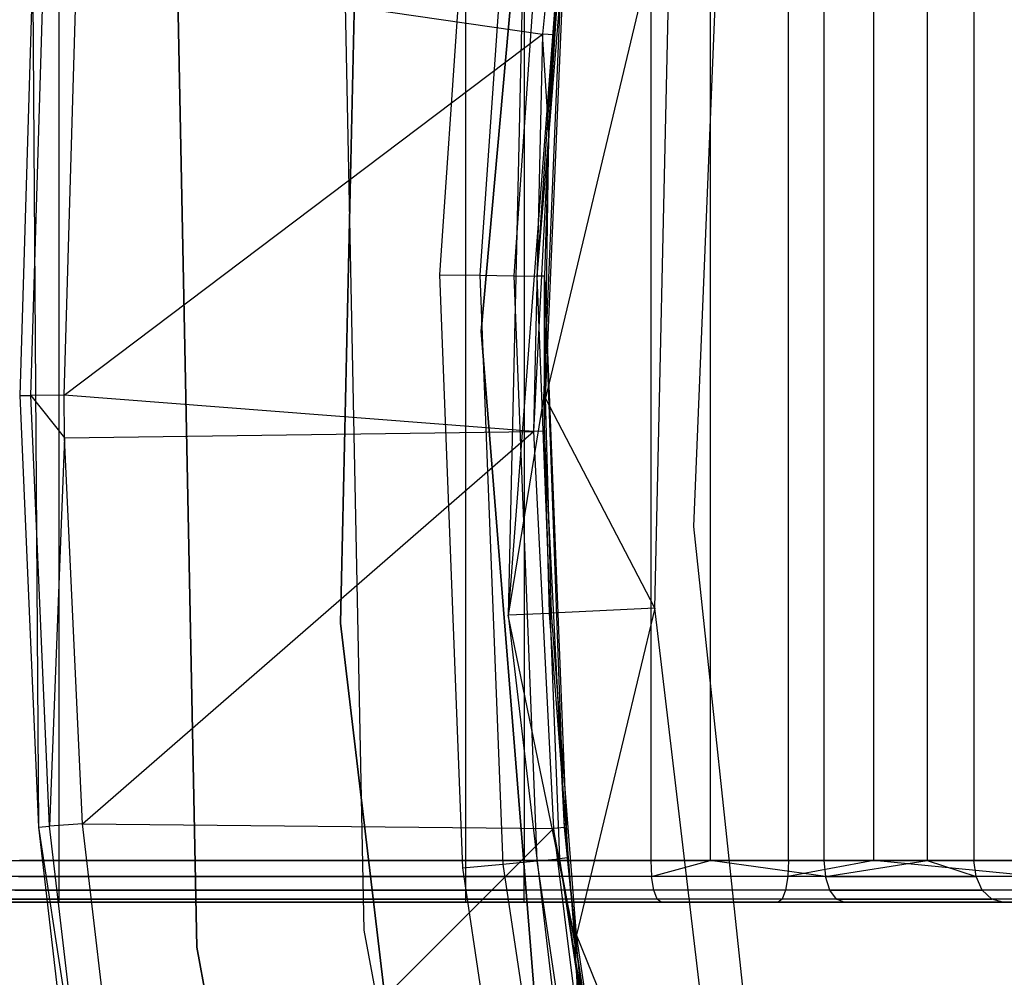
# Model space of a CAD drawing. Extents: x -3.43 to 3.43, y -2.81 to 3.33.
# Tile 7 of 36: x -2.82 to -2.35, y -0.04 to 0.42. Entities that reach past the tile are written whole.
import ezdxf

# ---------------------------------------------------------------- set-up
doc = ezdxf.new("R2010")
doc.units = 0
doc.header["$LTSCALE"] = 2.54
doc.layers.get('0').update_dxf_attribs({"color": 13, "linetype": 'CONTINUOUS'})

# ---------------------------------------------------------------- blocks, each defined once
blk = doc.blocks.new('MSR-DOWNLIGHT_PM_STL_4')
at = {"color": 0}
for p, q in [((-2.53392, 0.58302, 8.605), (-2.5734, 0.1438, 8.605)), ((-2.5734, 0.1438, 2.605), (-2.53392, 0.58302, 2.605)), ((-2.53392, 0.58302, 8.605), (-2.5734, 0.1438, 8.605)), ((-2.5734, 0.1438, 2.605), (-2.53392, 0.58302, 2.605)), ((-2.52582, 0.47403, 3.39444), (-2.5441, 0.28543, 3.39444)), ((-2.52582, 0.47403, 3.39444), (-2.5441, 0.28543, 3.39444)), ((-2.53883, 0.28511, 3.4168), (-2.52059, 0.47333, 3.4168)), ((-2.53883, 0.28511, 3.4168), (-2.52059, 0.47333, 3.4168)), ((-2.59313, 0.17071, 3.505), (-2.57363, 0.45296, 3.505)), ((-2.59313, 0.17071, 3.505), (-2.57363, 0.45296, 3.505)), ((-2.55464, 0.45061, 3.50119), (-2.574, 0.17042, 3.50119)), ((-2.55464, 0.45061, 3.50119), (-2.574, 0.17042, 3.50119)), ((-2.53854, 0.44862, 3.49036), (-2.55778, 0.17018, 3.49036)), ((-2.53854, 0.44862, 3.49036), (-2.55778, 0.17018, 3.49036)), ((-2.52779, 0.44729, 3.47413), (-2.54694, 0.17002, 3.47413)), ((-2.52779, 0.44729, 3.47413), (-2.54694, 0.17002, 3.47413)), ((-2.5412, 0.23852, 3.455), (-2.52779, 0.44729, 3.47413)), ((-2.5412, 0.23852, 3.455), (-2.52779, 0.44729, 3.47413)), ((-2.52401, 0.44683, 3.455), (-2.5412, 0.23852, 3.455)), ((-2.52401, 0.44683, 3.455), (-2.5412, 0.23852, 3.455)), ((-2.53883, 0.28511, 3.4168), (-2.52401, 0.44683, 3.455)), ((-2.53883, 0.28511, 3.4168), (-2.52401, 0.44683, 3.455)), ((-2.45725, 0.41542, 3.615), (-2.47212, 0.05074, 3.615)), ((-2.45725, 0.41542, 3.345), (-2.47212, 0.05074, 3.345)), ((-2.45725, 0.41542, 3.615), (-2.47212, 0.05074, 3.615)), ((-2.45725, 0.41542, 3.345), (-2.47212, 0.05074, 3.345)), ((-2.77455, -0.10849, 9.105), (-2.77455, 0.39151, 9.105)), ((-2.77455, -0.10849, 9.105), (-2.77455, 0.39151, 9.105)), ((-2.58079, -0.10849, 9.305), (-2.58079, 0.39151, 9.305)), ((-2.58079, -0.10849, 9.305), (-2.58079, 0.39151, 9.305)), ((-2.55285, 0.39151, 9.105), (-2.55285, -0.10849, 9.105)), ((-2.55285, 0.39151, 9.105), (-2.55285, -0.10849, 9.105)), ((-2.49258, 0.39151, 9.3163), (-2.49258, -0.10849, 9.3163)), ((-2.49258, 0.39151, 9.3163), (-2.49258, -0.10849, 9.3163)), ((-2.46417, 0.39151, 9.325), (-2.46417, -0.10849, 9.325)), ((-2.46417, 0.39151, 9.325), (-2.46417, -0.10849, 9.325)), ((-2.42684, -0.10849, 9.12114), (-2.42684, 0.39151, 9.12114)), ((-2.42684, -0.10849, 9.12114), (-2.42684, 0.39151, 9.12114)), ((-2.41007, 0.39151, 9.34946), (-2.41007, -0.10849, 9.34946)), ((-2.41007, 0.39151, 9.34946), (-2.41007, -0.10849, 9.34946)), ((-2.38625, -0.10849, 9.13357), (-2.38625, 0.39151, 9.13357)), ((-2.38625, -0.10849, 9.13357), (-2.38625, 0.39151, 9.13357)), ((-2.36088, 0.39151, 9.38272), (-2.36088, -0.10849, 9.38272)), ((-2.36088, 0.39151, 9.38272), (-2.36088, -0.10849, 9.38272)), ((-2.33857, 0.39151, 9.40236), (-2.33857, -0.10849, 9.40236)), ((-2.33857, 0.39151, 9.40236), (-2.33857, -0.10849, 9.40236)), ((-2.6404, 0.00454, 2.605), (-2.63212, 0.37695, 2.605)), ((-2.63212, 0.37695, 0.105), (-2.6404, 0.00454, 0.105)), ((-2.6404, 0.00454, 2.605), (-2.63212, 0.37695, 2.605)), ((-2.63212, 0.37695, 0.105), (-2.6404, 0.00454, 0.105)), ((-2.55246, 0.36959, 0.105), (-2.56049, 0.00834, 0.105)), ((-2.55246, 0.36959, 0.105), (-2.56049, 0.00834, 0.105)), ((-2.53294, 0.36779, 1.08483), (-2.56049, 0.00834, 0.105)), ((-2.53294, 0.36779, 1.08483), (-2.56049, 0.00834, 0.105)), ((-2.53294, 0.36779, 1.08483), (-2.54375, 0.11177, 1.08483)), ((-2.53294, 0.36779, 1.08483), (-2.54375, 0.11177, 1.08483)), ((-2.54268, 0.11178, 1.12476), (-2.53188, 0.36769, 1.12476)), ((-2.54268, 0.11178, 1.12476), (-2.53188, 0.36769, 1.12476)), ((-2.48276, 0.36316, 2.605), (-2.54268, 0.11178, 1.12476)), ((-2.48276, 0.36316, 2.605), (-2.54268, 0.11178, 1.12476)), ((-2.49057, 0.01167, 2.605), (-2.48276, 0.36316, 2.605)), ((-2.49057, 0.01167, 2.605), (-2.48276, 0.36316, 2.605)), ((-2.78719, 0.31899, 0.105), (-2.79336, 0.1131, 2.85779)), ((-2.78719, 0.31899, 2.85779), (-2.79336, 0.1131, 2.85779)), ((-2.78719, 0.31899, 0.105), (-2.79336, 0.1131, 2.85779)), ((-2.78719, 0.31899, 2.85779), (-2.79336, 0.1131, 2.85779)), ((-2.78801, 0.11314, 2.90374), (-2.78185, 0.31864, 2.90374)), ((-2.78801, 0.11314, 2.90374), (-2.78185, 0.31864, 2.90374)), ((-2.78719, 0.31899, 0.105), (-2.7845, -0.09269, 0.105)), ((-2.78719, 0.31899, 0.105), (-2.7845, -0.09269, 0.105)), ((-2.77225, 0.11324, 2.94723), (-2.76612, 0.31759, 2.94723)), ((-2.77225, 0.11324, 2.94723), (-2.76612, 0.31759, 2.94723)), ((-2.76612, 0.31759, 2.94723), (-2.5441, 0.28543, 3.39444)), ((-2.76612, 0.31759, 2.94723), (-2.5441, 0.28543, 3.39444)), ((-2.718, 0.30415, 8.605), (-2.70898, -0.14994, 8.605)), ((-2.70898, -0.14994, 0.105), (-2.718, 0.30415, 0.105)), ((-2.718, 0.30415, 8.605), (-2.70898, -0.14994, 8.605)), ((-2.70898, -0.14994, 0.105), (-2.718, 0.30415, 0.105)), ((-2.63816, 0.29913, 0.105), (-2.6294, -0.14176, 0.105)), ((-2.63816, 0.29913, 0.105), (-2.6294, -0.14176, 0.105)), ((-2.63816, 0.29913, 2.605), (-2.6294, -0.14176, 2.605)), ((-2.63816, 0.29913, 2.605), (-2.6294, -0.14176, 2.605)), ((-2.77225, 0.11324, 2.94723), (-2.5441, 0.28543, 3.39444)), ((-2.77225, 0.11324, 2.94723), (-2.5441, 0.28543, 3.39444)), ((-2.5441, 0.28543, 3.39444), (-2.54846, 0.09599, 3.39444)), ((-2.5441, 0.28543, 3.39444), (-2.54846, 0.09599, 3.39444)), ((-2.53883, 0.28511, 3.4168), (-2.5441, 0.28543, 3.39444)), ((-2.53883, 0.28511, 3.4168), (-2.5441, 0.28543, 3.39444)), ((-2.5412, 0.23852, 3.4168), (-2.5441, 0.28543, 3.39444)), ((-2.5412, 0.23852, 3.4168), (-2.5441, 0.28543, 3.39444)), ((-2.5412, 0.23852, 3.4168), (-2.53883, 0.28511, 3.4168)), ((-2.53883, 0.28511, 3.4168), (-2.5412, 0.23852, 3.455)), ((-2.53883, 0.28511, 3.4168), (-2.5412, 0.23852, 3.455)), ((-2.5412, 0.23852, 3.4168), (-2.53883, 0.28511, 3.4168)), ((-2.5412, 0.23852, 3.4168), (-2.54846, 0.09599, 3.39444)), ((-2.5412, 0.23852, 3.4168), (-2.54846, 0.09599, 3.39444)), ((-2.5412, 0.23852, 3.455), (-2.54694, 0.17002, 3.47413)), ((-2.5412, 0.23852, 3.455), (-2.54694, 0.17002, 3.47413)), ((-2.54318, 0.09606, 3.4168), (-2.5412, 0.23852, 3.4168)), ((-2.54318, 0.09606, 3.4168), (-2.5412, 0.23852, 3.4168)), ((-2.5412, 0.23852, 3.4168), (-2.54314, 0.16996, 3.455)), ((-2.5412, 0.23852, 3.4168), (-2.54314, 0.16996, 3.455)), ((-2.5412, 0.23852, 3.455), (-2.54314, 0.16996, 3.455)), ((-2.5412, 0.23852, 3.455), (-2.54314, 0.16996, 3.455)), ((-2.5412, 0.23852, 3.4168), (-2.5412, 0.23852, 3.455)), ((-2.5412, 0.23852, 3.4168), (-2.5412, 0.23852, 3.455)), ((-2.58208, -0.11201, 3.505), (-2.59313, 0.17071, 3.505)), ((-2.59313, 0.17071, 3.505), (-2.574, 0.17042, 3.50119)), ((-2.58208, -0.11201, 3.505), (-2.59313, 0.17071, 3.505)), ((-2.59313, 0.17071, 3.505), (-2.574, 0.17042, 3.50119)), ((-2.574, 0.17042, 3.50119), (-2.55778, 0.17018, 3.49036)), ((-2.574, 0.17042, 3.50119), (-2.56303, -0.11023, 3.50119)), ((-2.574, 0.17042, 3.50119), (-2.55778, 0.17018, 3.49036)), ((-2.574, 0.17042, 3.50119), (-2.56303, -0.11023, 3.50119)), ((-2.55778, 0.17018, 3.49036), (-2.54694, 0.17002, 3.47413)), ((-2.55778, 0.17018, 3.49036), (-2.54688, -0.10872, 3.49036)), ((-2.55778, 0.17018, 3.49036), (-2.54694, 0.17002, 3.47413)), ((-2.55778, 0.17018, 3.49036), (-2.54688, -0.10872, 3.49036)), ((-2.54314, 0.16996, 3.455), (-2.54694, 0.17002, 3.47413)), ((-2.54694, 0.17002, 3.47413), (-2.53609, -0.10771, 3.47413)), ((-2.54314, 0.16996, 3.455), (-2.54694, 0.17002, 3.47413)), ((-2.54694, 0.17002, 3.47413), (-2.53609, -0.10771, 3.47413)), ((-2.54318, 0.09606, 3.4168), (-2.54314, 0.16996, 3.455)), ((-2.54318, 0.09606, 3.4168), (-2.54314, 0.16996, 3.455)), ((-2.53362, -0.0928, 3.4168), (-2.54314, 0.16996, 3.455)), ((-2.54314, 0.16996, 3.455), (-2.5323, -0.10736, 3.455)), ((-2.53362, -0.0928, 3.4168), (-2.54314, 0.16996, 3.455)), ((-2.54314, 0.16996, 3.455), (-2.5323, -0.10736, 3.455)), ((-2.5734, 0.1438, 8.605), (-2.5734, 0.1438, 2.605)), ((-2.5734, 0.1438, 8.605), (-2.5734, 0.1438, 2.605)), ((-2.5734, 0.1438, 8.605), (-2.53807, -0.29578, 8.605)), ((-2.53807, -0.29578, 2.605), (-2.5734, 0.1438, 2.605)), ((-2.5734, 0.1438, 8.605), (-2.53807, -0.29578, 8.605)), ((-2.53807, -0.29578, 2.605), (-2.5734, 0.1438, 2.605)), ((-2.79336, 0.1131, 2.85779), (-2.78801, 0.11314, 2.90374)), ((-2.79336, 0.1131, 2.85779), (-2.78801, 0.11314, 2.90374)), ((-2.79336, 0.1131, 2.85779), (-2.7845, -0.09269, 0.105)), ((-2.79336, 0.1131, 2.85779), (-2.7845, -0.09269, 0.105)), ((-2.79336, 0.1131, 2.85779), (-2.7845, -0.09269, 2.85779)), ((-2.79336, 0.1131, 2.85779), (-2.7845, -0.09269, 2.85779)), ((-2.77225, 0.11324, 2.94723), (-2.78801, 0.11314, 2.90374)), ((-2.77225, 0.11324, 2.94723), (-2.78801, 0.11314, 2.90374)), ((-2.78801, 0.11314, 2.90374), (-2.77204, 0.0929, 2.94723)), ((-2.77917, -0.09226, 2.90374), (-2.78801, 0.11314, 2.90374)), ((-2.78801, 0.11314, 2.90374), (-2.77204, 0.0929, 2.94723)), ((-2.77917, -0.09226, 2.90374), (-2.78801, 0.11314, 2.90374)), ((-2.54846, 0.09599, 3.39444), (-2.77225, 0.11324, 2.94723)), ((-2.77204, 0.0929, 2.94723), (-2.77225, 0.11324, 2.94723)), ((-2.54846, 0.09599, 3.39444), (-2.77225, 0.11324, 2.94723)), ((-2.77204, 0.0929, 2.94723), (-2.77225, 0.11324, 2.94723)), ((-2.54375, 0.11177, 1.08483), (-2.56049, 0.00834, 0.105)), ((-2.54375, 0.11177, 1.08483), (-2.56049, 0.00834, 0.105)), ((-2.54375, 0.11177, 1.08483), (-2.54268, 0.11178, 1.12476)), ((-2.54375, 0.11177, 1.08483), (-2.54268, 0.11178, 1.12476)), ((-2.54375, 0.11177, 1.08483), (-2.54092, 0.00927, 1.08483)), ((-2.54375, 0.11177, 1.08483), (-2.54092, 0.00927, 1.08483)), ((-2.49057, 0.01167, 2.605), (-2.54268, 0.11178, 1.12476)), ((-2.49057, 0.01167, 2.605), (-2.54268, 0.11178, 1.12476)), ((-2.53985, 0.00933, 1.12476), (-2.54268, 0.11178, 1.12476)), ((-2.53985, 0.00933, 1.12476), (-2.54268, 0.11178, 1.12476)), ((-2.77204, 0.0929, 2.94723), (-2.54846, 0.09599, 3.39444)), ((-2.77204, 0.0929, 2.94723), (-2.54846, 0.09599, 3.39444)), ((-2.76345, -0.09101, 2.94723), (-2.54846, 0.09599, 3.39444)), ((-2.76345, -0.09101, 2.94723), (-2.54846, 0.09599, 3.39444)), ((-2.54318, 0.09606, 3.4168), (-2.54846, 0.09599, 3.39444)), ((-2.54318, 0.09606, 3.4168), (-2.54846, 0.09599, 3.39444)), ((-2.54846, 0.09599, 3.39444), (-2.53888, -0.09326, 3.39444)), ((-2.54846, 0.09599, 3.39444), (-2.53888, -0.09326, 3.39444)), ((-2.53362, -0.0928, 3.4168), (-2.54318, 0.09606, 3.4168)), ((-2.53362, -0.0928, 3.4168), (-2.54318, 0.09606, 3.4168)), ((-2.77204, 0.0929, 2.94723), (-2.77917, -0.09226, 2.90374)), ((-2.77204, 0.0929, 2.94723), (-2.77917, -0.09226, 2.90374)), ((-2.76345, -0.09101, 2.94723), (-2.77204, 0.0929, 2.94723)), ((-2.76345, -0.09101, 2.94723), (-2.77204, 0.0929, 2.94723)), ((-2.47212, 0.05074, 3.615), (-2.43373, -0.31221, 3.615)), ((-2.47212, 0.05074, 3.345), (-2.47212, 0.05074, 3.615)), ((-2.47212, 0.05074, 3.345), (-2.43373, -0.31221, 3.345)), ((-2.47212, 0.05074, 3.615), (-2.43373, -0.31221, 3.615)), ((-2.47212, 0.05074, 3.345), (-2.47212, 0.05074, 3.615)), ((-2.47212, 0.05074, 3.345), (-2.43373, -0.31221, 3.345)), ((-2.49057, 0.01167, 2.605), (-2.53985, 0.00933, 1.12476)), ((-2.49057, 0.01167, 2.605), (-2.53985, 0.00933, 1.12476)), ((-2.49057, 0.01167, 2.605), (-2.52795, -0.14394, 1.12476)), ((-2.49057, 0.01167, 2.605), (-2.52795, -0.14394, 1.12476)), ((-2.4494, -0.33748, 2.605), (-2.49057, 0.01167, 2.605)), ((-2.4494, -0.33748, 2.605), (-2.49057, 0.01167, 2.605)), ((-2.54092, 0.00927, 1.08483), (-2.56049, 0.00834, 0.105)), ((-2.54092, 0.00927, 1.08483), (-2.56049, 0.00834, 0.105)), ((-2.56049, 0.00834, 0.105), (-2.51818, -0.35051, 0.105)), ((-2.52901, -0.14405, 1.08483), (-2.56049, 0.00834, 0.105)), ((-2.52901, -0.14405, 1.08483), (-2.56049, 0.00834, 0.105)), ((-2.56049, 0.00834, 0.105), (-2.51818, -0.35051, 0.105)), ((-2.54092, 0.00927, 1.08483), (-2.53985, 0.00933, 1.12476)), ((-2.54092, 0.00927, 1.08483), (-2.53985, 0.00933, 1.12476)), ((-2.54092, 0.00927, 1.08483), (-2.52901, -0.14405, 1.08483)), ((-2.54092, 0.00927, 1.08483), (-2.52901, -0.14405, 1.08483)), ((-2.52795, -0.14394, 1.12476), (-2.53985, 0.00933, 1.12476)), ((-2.52795, -0.14394, 1.12476), (-2.53985, 0.00933, 1.12476)), ((-2.59678, -0.3654, 2.605), (-2.6404, 0.00454, 2.605)), ((-2.6404, 0.00454, 2.605), (-2.6404, 0.00454, 0.105)), ((-2.6404, 0.00454, 0.105), (-2.59678, -0.3654, 0.105)), ((-2.6404, 0.00454, 2.605), (-2.6404, 0.00454, 0.105)), ((-2.59678, -0.3654, 2.605), (-2.6404, 0.00454, 2.605)), ((-2.6404, 0.00454, 0.105), (-2.59678, -0.3654, 0.105)), ((-2.7845, -0.09269, 2.85779), (-2.77917, -0.09226, 2.90374)), ((-2.7845, -0.09269, 2.85779), (-2.77917, -0.09226, 2.90374)), ((-2.7845, -0.09269, 0.105), (-2.7219, -0.4996, 0.105)), ((-2.7845, -0.09269, 0.105), (-2.76063, -0.29729, 2.85779)), ((-2.7845, -0.09269, 0.105), (-2.7219, -0.4996, 0.105)), ((-2.7845, -0.09269, 2.85779), (-2.7845, -0.09269, 0.105)), ((-2.7845, -0.09269, 2.85779), (-2.7845, -0.09269, 0.105)), ((-2.7845, -0.09269, 2.85779), (-2.76063, -0.29729, 2.85779)), ((-2.7845, -0.09269, 0.105), (-2.76063, -0.29729, 2.85779)), ((-2.7845, -0.09269, 2.85779), (-2.76063, -0.29729, 2.85779)), ((-2.76345, -0.09101, 2.94723), (-2.77917, -0.09226, 2.90374)), ((-2.76345, -0.09101, 2.94723), (-2.77917, -0.09226, 2.90374)), ((-2.75535, -0.29647, 2.90374), (-2.77917, -0.09226, 2.90374)), ((-2.75535, -0.29647, 2.90374), (-2.77917, -0.09226, 2.90374)), ((-2.73976, -0.29408, 2.94723), (-2.76345, -0.09101, 2.94723)), ((-2.76345, -0.09101, 2.94723), (-2.53888, -0.09326, 3.39444)), ((-2.76345, -0.09101, 2.94723), (-2.53888, -0.09326, 3.39444)), ((-2.73976, -0.29408, 2.94723), (-2.76345, -0.09101, 2.94723)), ((-2.73976, -0.29408, 2.94723), (-2.53888, -0.09326, 3.39444)), ((-2.73976, -0.29408, 2.94723), (-2.53888, -0.09326, 3.39444)), ((-2.53362, -0.0928, 3.4168), (-2.53888, -0.09326, 3.39444)), ((-2.53362, -0.0928, 3.4168), (-2.53888, -0.09326, 3.39444)), ((-2.53888, -0.09326, 3.39444), (-2.5154, -0.28129, 3.39444)), ((-2.52747, -0.15443, 3.4168), (-2.53888, -0.09326, 3.39444)), ((-2.52747, -0.15443, 3.4168), (-2.53888, -0.09326, 3.39444)), ((-2.53888, -0.09326, 3.39444), (-2.5154, -0.28129, 3.39444)), ((-2.52747, -0.15443, 3.4168), (-2.53362, -0.0928, 3.4168)), ((-2.53362, -0.0928, 3.4168), (-2.5323, -0.10736, 3.455)), ((-2.53362, -0.0928, 3.4168), (-2.5323, -0.10736, 3.455)), ((-2.52747, -0.15443, 3.4168), (-2.53362, -0.0928, 3.4168)), ((-2.54688, -0.10872, 3.49036), (-2.53609, -0.10771, 3.47413)), ((-2.54688, -0.10872, 3.49036), (-2.53609, -0.10771, 3.47413)), ((-2.5323, -0.10736, 3.455), (-2.53609, -0.10771, 3.47413)), ((-2.5323, -0.10736, 3.455), (-2.53609, -0.10771, 3.47413)), ((-2.49162, -0.38189, 3.455), (-2.53609, -0.10771, 3.47413)), ((-2.53609, -0.10771, 3.47413), (-2.49535, -0.38265, 3.47413)), ((-2.49162, -0.38189, 3.455), (-2.53609, -0.10771, 3.47413)), ((-2.52747, -0.15443, 3.455), (-2.53609, -0.10771, 3.47413)), ((-2.52747, -0.15443, 3.455), (-2.53609, -0.10771, 3.47413)), ((-2.53609, -0.10771, 3.47413), (-2.49535, -0.38265, 3.47413)), ((-2.52747, -0.15443, 3.4168), (-2.5323, -0.10736, 3.455)), ((-2.5323, -0.10736, 3.455), (-2.52747, -0.15443, 3.455)), ((-2.52747, -0.15443, 3.4168), (-2.5323, -0.10736, 3.455)), ((-2.5323, -0.10736, 3.455), (-2.52747, -0.15443, 3.455)), ((-2.87346, -0.10849, 9.305), (-2.58079, -0.10849, 9.305)), ((-2.87346, -0.10849, 9.305), (-2.58079, -0.10849, 9.305)), ((-2.77455, -0.10849, 9.105), (-2.79342, -0.10849, 9.1013)), ((-2.77455, -0.10849, 9.105), (-2.79342, -0.10849, 9.1013)), ((-2.55285, -0.10849, 9.105), (-2.77455, -0.10849, 9.105)), ((-2.77455, -0.11614, 9.10652), (-2.77455, -0.10849, 9.105)), ((-2.55285, -0.10849, 9.105), (-2.77455, -0.10849, 9.105)), ((-2.77455, -0.11614, 9.10652), (-2.77455, -0.10849, 9.105)), ((-2.58208, -0.11201, 3.505), (-2.56303, -0.11023, 3.50119)), ((-2.58208, -0.11201, 3.505), (-2.56303, -0.11023, 3.50119)), ((-2.54061, -0.39188, 3.505), (-2.58208, -0.11201, 3.505)), ((-2.54061, -0.39188, 3.505), (-2.58208, -0.11201, 3.505)), ((-2.58079, -0.10849, 9.305), (-2.49258, -0.10849, 9.3163)), ((-2.58079, -0.11614, 9.30348), (-2.58079, -0.10849, 9.305)), ((-2.58079, -0.10849, 9.305), (-2.49258, -0.10849, 9.3163)), ((-2.58079, -0.11614, 9.30348), (-2.58079, -0.10849, 9.305)), ((-2.56303, -0.11023, 3.50119), (-2.54688, -0.10872, 3.49036)), ((-2.56303, -0.11023, 3.50119), (-2.54688, -0.10872, 3.49036)), ((-2.56303, -0.11023, 3.50119), (-2.52187, -0.38806, 3.50119)), ((-2.56303, -0.11023, 3.50119), (-2.52187, -0.38806, 3.50119)), ((-2.42684, -0.10849, 9.12114), (-2.55285, -0.10849, 9.105)), ((-2.42684, -0.10849, 9.12114), (-2.55285, -0.10849, 9.105)), ((-2.55285, -0.11614, 9.10652), (-2.55285, -0.10849, 9.105)), ((-2.55285, -0.11614, 9.10652), (-2.55285, -0.10849, 9.105)), ((-2.54688, -0.10872, 3.49036), (-2.50597, -0.38482, 3.49036)), ((-2.54688, -0.10872, 3.49036), (-2.50597, -0.38482, 3.49036)), ((-2.49258, -0.10849, 9.3163), (-2.46417, -0.10849, 9.325)), ((-2.49258, -0.10849, 9.3163), (-2.46417, -0.10849, 9.325)), ((-2.49258, -0.10849, 9.3163), (-2.4922, -0.11614, 9.31482)), ((-2.49258, -0.10849, 9.3163), (-2.4922, -0.11614, 9.31482)), ((-2.4922, -0.11614, 9.31482), (-2.46417, -0.10849, 9.325)), ((-2.4922, -0.11614, 9.31482), (-2.46417, -0.10849, 9.325)), ((-2.46417, -0.10849, 9.325), (-2.41007, -0.10849, 9.34946)), ((-2.40932, -0.11614, 9.34813), (-2.46417, -0.10849, 9.325)), ((-2.40932, -0.11614, 9.34813), (-2.46417, -0.10849, 9.325)), ((-2.46417, -0.10849, 9.325), (-2.41007, -0.10849, 9.34946)), ((-2.42684, -0.10849, 9.12114), (-2.42722, -0.11614, 9.12261)), ((-2.38625, -0.10849, 9.13357), (-2.42722, -0.11614, 9.12261)), ((-2.42684, -0.10849, 9.12114), (-2.42722, -0.11614, 9.12261)), ((-2.38625, -0.10849, 9.13357), (-2.42722, -0.11614, 9.12261)), ((-2.38625, -0.10849, 9.13357), (-2.42684, -0.10849, 9.12114)), ((-2.38625, -0.10849, 9.13357), (-2.42684, -0.10849, 9.12114)), ((-2.41007, -0.10849, 9.34946), (-2.36088, -0.10849, 9.38272)), ((-2.41007, -0.10849, 9.34946), (-2.36088, -0.10849, 9.38272)), ((-2.41007, -0.10849, 9.34946), (-2.40932, -0.11614, 9.34813)), ((-2.41007, -0.10849, 9.34946), (-2.40932, -0.11614, 9.34813)), ((-2.40932, -0.11614, 9.34813), (-2.36088, -0.10849, 9.38272)), ((-2.40932, -0.11614, 9.34813), (-2.36088, -0.10849, 9.38272)), ((-2.30896, -0.10849, 9.16852), (-2.38625, -0.10849, 9.13357)), ((-2.30896, -0.10849, 9.16852), (-2.38625, -0.10849, 9.13357)), ((-2.3097, -0.11614, 9.16985), (-2.38625, -0.10849, 9.13357)), ((-2.3097, -0.11614, 9.16985), (-2.38625, -0.10849, 9.13357)), ((-2.36088, -0.10849, 9.38272), (-2.33857, -0.10849, 9.40236)), ((-2.36088, -0.10849, 9.38272), (-2.33857, -0.10849, 9.40236)), ((-2.36088, -0.10849, 9.38272), (-2.33752, -0.11614, 9.40126)), ((-2.36088, -0.10849, 9.38272), (-2.33752, -0.11614, 9.40126)), ((-2.33857, -0.10849, 9.40236), (-2.28272, -0.10849, 9.47156)), ((-2.33752, -0.11614, 9.40126), (-2.33857, -0.10849, 9.40236)), ((-2.33857, -0.10849, 9.40236), (-2.28272, -0.10849, 9.47156)), ((-2.33752, -0.11614, 9.40126), (-2.33857, -0.10849, 9.40236)), ((-2.58079, -0.11614, 9.30348), (-2.87346, -0.11614, 9.30348)), ((-2.58079, -0.11614, 9.30348), (-2.87346, -0.11614, 9.30348)), ((-2.79399, -0.11614, 9.10271), (-2.77455, -0.11614, 9.10652)), ((-2.79399, -0.11614, 9.10271), (-2.77455, -0.11614, 9.10652)), ((-2.77455, -0.12263, 9.11086), (-2.77455, -0.11614, 9.10652)), ((-2.77455, -0.11614, 9.10652), (-2.55285, -0.11614, 9.10652)), ((-2.77455, -0.11614, 9.10652), (-2.55285, -0.11614, 9.10652)), ((-2.77455, -0.12263, 9.11086), (-2.77455, -0.11614, 9.10652)), ((-2.58079, -0.12263, 9.29914), (-2.58079, -0.11614, 9.30348)), ((-2.4922, -0.11614, 9.31482), (-2.58079, -0.11614, 9.30348)), ((-2.58079, -0.12263, 9.29914), (-2.58079, -0.11614, 9.30348)), ((-2.4922, -0.11614, 9.31482), (-2.58079, -0.11614, 9.30348)), ((-2.42722, -0.11614, 9.12261), (-2.55285, -0.11614, 9.10652)), ((-2.42722, -0.11614, 9.12261), (-2.55285, -0.11614, 9.10652)), ((-2.55285, -0.12263, 9.11086), (-2.55285, -0.11614, 9.10652)), ((-2.55285, -0.12263, 9.11086), (-2.55285, -0.11614, 9.10652)), ((-2.49111, -0.12263, 9.31063), (-2.4922, -0.11614, 9.31482)), ((-2.40932, -0.11614, 9.34813), (-2.4922, -0.11614, 9.31482)), ((-2.49111, -0.12263, 9.31063), (-2.4922, -0.11614, 9.31482)), ((-2.40932, -0.11614, 9.34813), (-2.4922, -0.11614, 9.31482)), ((-2.42722, -0.11614, 9.12261), (-2.42831, -0.12263, 9.12681)), ((-2.42722, -0.11614, 9.12261), (-2.42831, -0.12263, 9.12681)), ((-2.3097, -0.11614, 9.16985), (-2.42722, -0.11614, 9.12261)), ((-2.3097, -0.11614, 9.16985), (-2.42722, -0.11614, 9.12261)), ((-2.40721, -0.12263, 9.34435), (-2.40932, -0.11614, 9.34813)), ((-2.40932, -0.11614, 9.34813), (-2.33752, -0.11614, 9.40126)), ((-2.40932, -0.11614, 9.34813), (-2.33752, -0.11614, 9.40126)), ((-2.40721, -0.12263, 9.34435), (-2.40932, -0.11614, 9.34813)), ((-2.33452, -0.12263, 9.39813), (-2.33752, -0.11614, 9.40126)), ((-2.28142, -0.11614, 9.47076), (-2.33752, -0.11614, 9.40126)), ((-2.33452, -0.12263, 9.39813), (-2.33752, -0.11614, 9.40126)), ((-2.28142, -0.11614, 9.47076), (-2.33752, -0.11614, 9.40126)), ((-2.58079, -0.12263, 9.29914), (-2.87346, -0.12263, 9.29914)), ((-2.58079, -0.12263, 9.29914), (-2.87346, -0.12263, 9.29914)), ((-2.79563, -0.12263, 9.10673), (-2.77455, -0.12263, 9.11086)), ((-2.79563, -0.12263, 9.10673), (-2.77455, -0.12263, 9.11086)), ((-2.77455, -0.12697, 9.11735), (-2.77455, -0.12263, 9.11086)), ((-2.77455, -0.12263, 9.11086), (-2.55285, -0.12263, 9.11086)), ((-2.77455, -0.12263, 9.11086), (-2.55285, -0.12263, 9.11086)), ((-2.77455, -0.12697, 9.11735), (-2.77455, -0.12263, 9.11086)), ((-2.58079, -0.12697, 9.29265), (-2.58079, -0.12263, 9.29914)), ((-2.49111, -0.12263, 9.31063), (-2.58079, -0.12263, 9.29914)), ((-2.58079, -0.12697, 9.29265), (-2.58079, -0.12263, 9.29914)), ((-2.49111, -0.12263, 9.31063), (-2.58079, -0.12263, 9.29914)), ((-2.42831, -0.12263, 9.12681), (-2.55285, -0.12263, 9.11086)), ((-2.42831, -0.12263, 9.12681), (-2.55285, -0.12263, 9.11086)), ((-2.55285, -0.12697, 9.11735), (-2.55285, -0.12263, 9.11086)), ((-2.55285, -0.12697, 9.11735), (-2.55285, -0.12263, 9.11086)), ((-2.48947, -0.12697, 9.30435), (-2.49111, -0.12263, 9.31063)), ((-2.40721, -0.12263, 9.34435), (-2.49111, -0.12263, 9.31063)), ((-2.48947, -0.12697, 9.30435), (-2.49111, -0.12263, 9.31063)), ((-2.40721, -0.12263, 9.34435), (-2.49111, -0.12263, 9.31063)), ((-2.42831, -0.12263, 9.12681), (-2.42995, -0.12697, 9.13309)), ((-2.42831, -0.12263, 9.12681), (-2.42995, -0.12697, 9.13309)), ((-2.31182, -0.12263, 9.17363), (-2.42831, -0.12263, 9.12681)), ((-2.31182, -0.12263, 9.17363), (-2.42831, -0.12263, 9.12681)), ((-2.40404, -0.12697, 9.33869), (-2.40721, -0.12263, 9.34435)), ((-2.40721, -0.12263, 9.34435), (-2.33452, -0.12263, 9.39813)), ((-2.40721, -0.12263, 9.34435), (-2.33452, -0.12263, 9.39813)), ((-2.40404, -0.12697, 9.33869), (-2.40721, -0.12263, 9.34435)), ((-2.33003, -0.12697, 9.39344), (-2.33452, -0.12263, 9.39813)), ((-2.27773, -0.12263, 9.46849), (-2.33452, -0.12263, 9.39813)), ((-2.33003, -0.12697, 9.39344), (-2.33452, -0.12263, 9.39813)), ((-2.27773, -0.12263, 9.46849), (-2.33452, -0.12263, 9.39813)), ((-2.58079, -0.12697, 9.29265), (-2.87346, -0.12697, 9.29265)), ((-2.58079, -0.12697, 9.29265), (-2.87346, -0.12697, 9.29265)), ((-2.58079, -0.12849, 9.285), (-2.87346, -0.12849, 9.285)), ((-2.58079, -0.12849, 9.285), (-2.87346, -0.12849, 9.285)), ((-2.80097, -0.12849, 9.11982), (-2.77455, -0.12849, 9.125)), ((-2.80097, -0.12849, 9.11982), (-2.77455, -0.12849, 9.125)), ((-2.79808, -0.12697, 9.11273), (-2.77455, -0.12697, 9.11735)), ((-2.79808, -0.12697, 9.11273), (-2.77455, -0.12697, 9.11735)), ((-2.77455, -0.12849, 9.125), (-2.77455, -0.12697, 9.11735)), ((-2.77455, -0.12697, 9.11735), (-2.55285, -0.12697, 9.11735)), ((-2.77455, -0.12697, 9.11735), (-2.55285, -0.12697, 9.11735)), ((-2.77455, -0.12849, 9.125), (-2.77455, -0.12697, 9.11735)), ((-2.77455, -0.12849, 9.125), (-2.55285, -0.12849, 9.125)), ((-2.77455, -0.12849, 9.125), (-2.55285, -0.12849, 9.125)), ((-2.58079, -0.12849, 9.285), (-2.58079, -0.12697, 9.29265)), ((-2.48947, -0.12697, 9.30435), (-2.58079, -0.12697, 9.29265)), ((-2.58079, -0.12849, 9.285), (-2.58079, -0.12697, 9.29265)), ((-2.48947, -0.12697, 9.30435), (-2.58079, -0.12697, 9.29265)), ((-2.48754, -0.12849, 9.29694), (-2.58079, -0.12849, 9.285)), ((-2.48754, -0.12849, 9.29694), (-2.58079, -0.12849, 9.285)), ((-2.42995, -0.12697, 9.13309), (-2.55285, -0.12697, 9.11735)), ((-2.42995, -0.12697, 9.13309), (-2.55285, -0.12697, 9.11735)), ((-2.55285, -0.12849, 9.125), (-2.55285, -0.12697, 9.11735)), ((-2.55285, -0.12849, 9.125), (-2.55285, -0.12697, 9.11735)), ((-2.55285, -0.12849, 9.125), (-2.43188, -0.12849, 9.14049)), ((-2.55285, -0.12849, 9.125), (-2.43188, -0.12849, 9.14049)), ((-2.48754, -0.12849, 9.29694), (-2.48947, -0.12697, 9.30435)), ((-2.40404, -0.12697, 9.33869), (-2.48947, -0.12697, 9.30435)), ((-2.48754, -0.12849, 9.29694), (-2.48947, -0.12697, 9.30435)), ((-2.40404, -0.12697, 9.33869), (-2.48947, -0.12697, 9.30435)), ((-2.40031, -0.12849, 9.33201), (-2.48754, -0.12849, 9.29694)), ((-2.40031, -0.12849, 9.33201), (-2.48754, -0.12849, 9.29694)), ((-2.42995, -0.12697, 9.13309), (-2.43188, -0.12849, 9.14049)), ((-2.42995, -0.12697, 9.13309), (-2.43188, -0.12849, 9.14049)), ((-2.43188, -0.12849, 9.14049), (-2.31871, -0.12849, 9.18598)), ((-2.43188, -0.12849, 9.14049), (-2.31871, -0.12849, 9.18598)), ((-2.31498, -0.12697, 9.1793), (-2.42995, -0.12697, 9.13309)), ((-2.31498, -0.12697, 9.1793), (-2.42995, -0.12697, 9.13309)), ((-2.40031, -0.12849, 9.33201), (-2.40404, -0.12697, 9.33869)), ((-2.40404, -0.12697, 9.33869), (-2.33003, -0.12697, 9.39344)), ((-2.40404, -0.12697, 9.33869), (-2.33003, -0.12697, 9.39344)), ((-2.40031, -0.12849, 9.33201), (-2.40404, -0.12697, 9.33869)), ((-2.32473, -0.12849, 9.38792), (-2.40031, -0.12849, 9.33201)), ((-2.32473, -0.12849, 9.38792), (-2.40031, -0.12849, 9.33201)), ((-2.32473, -0.12849, 9.38792), (-2.33003, -0.12697, 9.39344)), ((-2.2722, -0.12697, 9.46509), (-2.33003, -0.12697, 9.39344)), ((-2.32473, -0.12849, 9.38792), (-2.33003, -0.12697, 9.39344)), ((-2.2722, -0.12697, 9.46509), (-2.33003, -0.12697, 9.39344)), ((-2.26568, -0.12849, 9.46108), (-2.32473, -0.12849, 9.38792)), ((-2.26568, -0.12849, 9.46108), (-2.32473, -0.12849, 9.38792)), ((-2.6294, -0.14176, 0.105), (-2.5482, -0.57519, 0.105)), ((-2.6294, -0.14176, 0.105), (-2.5482, -0.57519, 0.105)), ((-2.6294, -0.14176, 0.105), (-2.6294, -0.14176, 2.605)), ((-2.6294, -0.14176, 2.605), (-2.5482, -0.57519, 2.605)), ((-2.6294, -0.14176, 0.105), (-2.6294, -0.14176, 2.605)), ((-2.6294, -0.14176, 2.605), (-2.5482, -0.57519, 2.605)), ((-2.52901, -0.14405, 1.08483), (-2.52795, -0.14394, 1.12476)), ((-2.52901, -0.14405, 1.08483), (-2.52795, -0.14394, 1.12476)), ((-2.52901, -0.14405, 1.08483), (-2.51818, -0.35051, 0.105)), ((-2.52901, -0.14405, 1.08483), (-2.49892, -0.34686, 1.08483)), ((-2.52901, -0.14405, 1.08483), (-2.51818, -0.35051, 0.105)), ((-2.52901, -0.14405, 1.08483), (-2.49892, -0.34686, 1.08483)), ((-2.4494, -0.33748, 2.605), (-2.52795, -0.14394, 1.12476)), ((-2.4494, -0.33748, 2.605), (-2.52795, -0.14394, 1.12476)), ((-2.49787, -0.34666, 1.12476), (-2.52795, -0.14394, 1.12476)), ((-2.49787, -0.34666, 1.12476), (-2.52795, -0.14394, 1.12476)), ((-2.70898, -0.14994, 8.605), (-2.62535, -0.59636, 8.605)), ((-2.62535, -0.59636, 0.105), (-2.70898, -0.14994, 0.105)), ((-2.70898, -0.14994, 8.605), (-2.62535, -0.59636, 8.605)), ((-2.70898, -0.14994, 8.605), (-2.70898, -0.14994, 0.105)), ((-2.62535, -0.59636, 0.105), (-2.70898, -0.14994, 0.105)), ((-2.70898, -0.14994, 8.605), (-2.70898, -0.14994, 0.105)), ((-2.51019, -0.28045, 3.4168), (-2.52747, -0.15443, 3.455)), ((-2.52747, -0.15443, 3.455), (-2.49162, -0.38189, 3.455)), ((-2.51019, -0.28045, 3.4168), (-2.52747, -0.15443, 3.455)), ((-2.51019, -0.28045, 3.4168), (-2.52747, -0.15443, 3.4168)), ((-2.52747, -0.15443, 3.4168), (-2.52747, -0.15443, 3.455)), ((-2.52747, -0.15443, 3.4168), (-2.52747, -0.15443, 3.455)), ((-2.52747, -0.15443, 3.4168), (-2.5154, -0.28129, 3.39444)), ((-2.52747, -0.15443, 3.4168), (-2.5154, -0.28129, 3.39444)), ((-2.51019, -0.28045, 3.4168), (-2.52747, -0.15443, 3.4168)), ((-2.52747, -0.15443, 3.455), (-2.49162, -0.38189, 3.455))]:
    blk.add_line(p, q, dxfattribs=at)

msp = doc.modelspace()

# ---------------------------------------------------------------- block references
at = {"color": 0}
msp.add_blockref('MSR-DOWNLIGHT_PM_STL_4', (-0.02658, 0.12697, -10.41735), dxfattribs=at)

doc.saveas('drawing.dxf')
